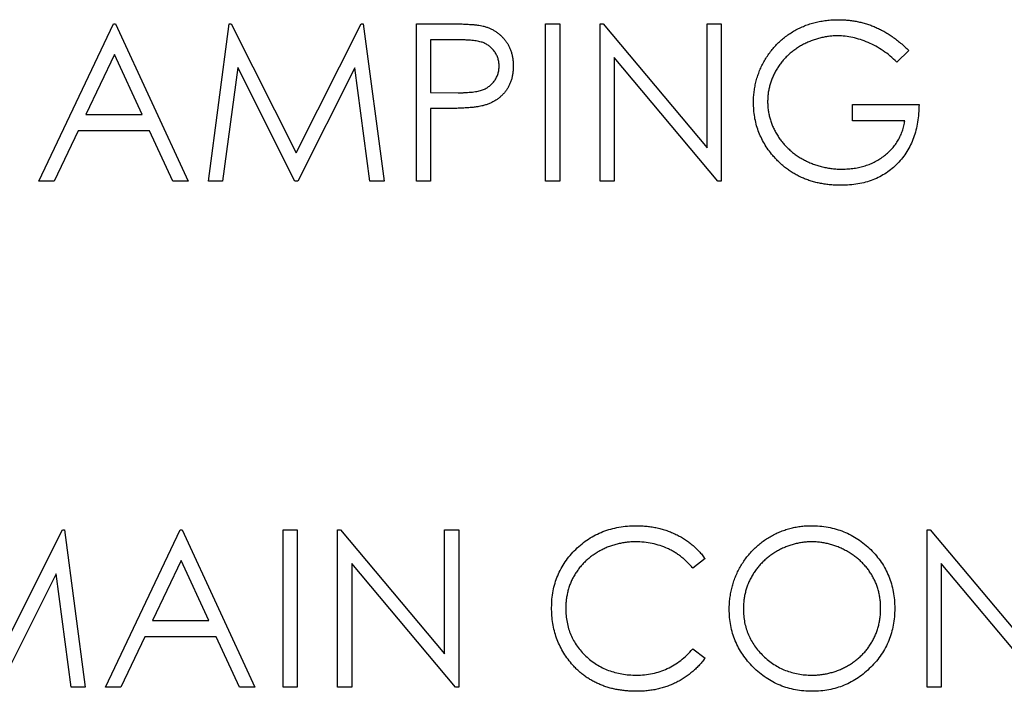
# Model space of a CAD drawing. Header units: millimetres. Extents: x 0 to 420, y 0 to 297.
# Tile 36 of 106: x 111.22 to 117.01, y 151.58 to 155.53. Entities that reach past the tile are written whole.
import ezdxf

# ---------------------------------------------------------------- set-up
doc = ezdxf.new("R2010")
doc.units = ezdxf.units.MM

msp = doc.modelspace()

# ---------------------------------------------------------------- linework, layer by layer
at = {"color": 7, "linetype": 'Continuous', "lineweight": 25}
for p, q in [((111.3367, 154.5773), (111.776, 155.5033)), ((111.776, 155.5033), (111.7878, 155.5033)), ((111.7878, 155.5033), (112.2153, 154.5773)), ((112.334, 154.5773), (112.4562, 155.5033)), ((112.4562, 155.5033), (112.4681, 155.5033)), ((112.4681, 155.5033), (112.8504, 154.7435)), ((112.8504, 154.7435), (113.2318, 155.5033)), ((113.2318, 155.5033), (113.2439, 155.5033)), ((113.2439, 155.5033), (113.3669, 154.5773)), ((113.5568, 155.5033), (113.7384, 155.5033)), ((113.5568, 154.5773), (113.5568, 155.5033)), ((114.3167, 155.5033), (114.3998, 155.5033)), ((114.3167, 154.5773), (114.3167, 155.5033)), ((114.3998, 155.5033), (114.3998, 154.5773)), ((114.6372, 154.5773), (114.6372, 155.5033)), ((114.6372, 155.5033), (114.6546, 155.5033)), ((114.6546, 155.5033), (115.2664, 154.7745)), ((115.2664, 154.7745), (115.2664, 155.5033)), ((115.2664, 155.5033), (115.3495, 155.5033)), ((115.3495, 155.5033), (115.3495, 154.5773)), ((113.8093, 155.4083), (113.6399, 155.4083)), ((113.6399, 155.4083), (113.6399, 155.0997)), ((111.781, 155.3228), (111.6133, 154.9691)), ((111.9442, 154.9691), (111.781, 155.3228)), ((116.4537, 155.3453), (116.3824, 155.2777)), ((115.3306, 154.5773), (114.7203, 155.3044)), ((114.7203, 155.3044), (114.7203, 154.5773)), ((112.5061, 155.2451), (112.4176, 154.5773)), ((112.8417, 154.5773), (112.5061, 155.2451)), ((113.1947, 155.2436), (112.8604, 154.5773)), ((113.2834, 154.5773), (113.1947, 155.2436)), ((113.6399, 155.0997), (113.8021, 155.0976)), ((116.1212, 154.9334), (116.1212, 155.0284)), ((116.1212, 155.0284), (116.513, 155.0284)), ((111.6133, 154.9691), (111.9442, 154.9691)), ((113.7062, 155.0047), (113.6399, 155.0047)), ((113.6399, 155.0047), (113.6399, 154.5773)), ((116.4299, 154.9334), (116.1212, 154.9334)), ((111.5682, 154.8741), (111.4274, 154.5773)), ((111.988, 154.8741), (111.5682, 154.8741)), ((112.1249, 154.5773), (111.988, 154.8741)), ((111.4274, 154.5773), (111.3367, 154.5773)), ((112.2153, 154.5773), (112.1249, 154.5773)), ((112.4176, 154.5773), (112.334, 154.5773)), ((112.8604, 154.5773), (112.8417, 154.5773)), ((113.3669, 154.5773), (113.2834, 154.5773)), ((113.6399, 154.5773), (113.5568, 154.5773)), ((114.3998, 154.5773), (114.3167, 154.5773)), ((114.7203, 154.5773), (114.6372, 154.5773)), ((115.3495, 154.5773), (115.3306, 154.5773)), ((111.0933, 151.7685), (111.4747, 152.5283)), ((111.4747, 152.5283), (111.4868, 152.5283)), ((111.4868, 152.5283), (111.6098, 151.6023)), ((111.7285, 151.6023), (112.1678, 152.5283)), ((112.1678, 152.5283), (112.1796, 152.5283)), ((112.1796, 152.5283), (112.607, 151.6023)), ((112.7733, 152.5283), (112.8564, 152.5283)), ((112.7733, 151.6023), (112.7733, 152.5283)), ((112.8564, 152.5283), (112.8564, 151.6023)), ((113.0938, 151.6023), (113.0938, 152.5283)), ((113.0938, 152.5283), (113.1112, 152.5283)), ((113.1112, 152.5283), (113.723, 151.7995)), ((113.723, 151.7995), (113.723, 152.5283)), ((113.723, 152.5283), (113.8061, 152.5283)), ((113.8061, 152.5283), (113.8061, 151.6023)), ((116.5605, 151.6023), (116.5605, 152.5283)), ((116.5605, 152.5283), (116.578, 152.5283)), ((116.578, 152.5283), (117.1898, 151.7995)), ((115.2546, 152.3584), (115.1819, 152.3027)), ((112.1728, 152.3478), (112.0051, 151.9941)), ((112.336, 151.9941), (112.1728, 152.3478)), ((113.7872, 151.6023), (113.1769, 152.3294)), ((113.1769, 152.3294), (113.1769, 151.6023)), ((116.6436, 152.3294), (116.6436, 151.6023)), ((117.2539, 151.6023), (116.6436, 152.3294)), ((111.4376, 152.2686), (111.1033, 151.6023)), ((111.5263, 151.6023), (111.4376, 152.2686)), ((112.0051, 151.9941), (112.336, 151.9941)), ((111.96, 151.8991), (111.8192, 151.6023)), ((112.3798, 151.8991), (111.96, 151.8991)), ((112.5167, 151.6023), (112.3798, 151.8991)), ((115.1819, 151.8278), (115.2546, 151.7727)), ((111.6098, 151.6023), (111.5263, 151.6023)), ((111.8192, 151.6023), (111.7285, 151.6023)), ((112.607, 151.6023), (112.5167, 151.6023)), ((112.8564, 151.6023), (112.7733, 151.6023)), ((113.1769, 151.6023), (113.0938, 151.6023)), ((113.8061, 151.6023), (113.7872, 151.6023)), ((116.6436, 151.6023), (116.5605, 151.6023))]:
    msp.add_line(p, q, dxfattribs=at)
for points, knots in [([(113.7384, 155.5033), (113.7509, 155.5033), (113.7749, 155.5033), (113.8092, 155.5025), (113.8404, 155.5014), (113.8683, 155.4999), (113.8931, 155.4982), (113.9147, 155.4957), (113.9332, 155.4932), (113.9443, 155.4906), (113.9494, 155.4894)], [0, 0, 0, 0, 0.176956, 0.339055, 0.486318, 0.618781, 0.735619, 0.838742, 0.926457, 1, 1, 1, 1]), ([(113.9494, 155.4894), (113.9558, 155.4876), (113.9684, 155.4842), (113.9866, 155.4772), (114.004, 155.469), (114.0205, 155.4597), (114.036, 155.4487), (114.0507, 155.4367), (114.0644, 155.4233), (114.0772, 155.4086), (114.0889, 155.393), (114.099, 155.3761), (114.1075, 155.3583), (114.1147, 155.3396), (114.1199, 155.3198), (114.1238, 155.299), (114.1263, 155.2773), (114.1266, 155.2625), (114.1267, 155.2549)], [0, 0, 0, 0, 0.062481, 0.12349, 0.183411, 0.243153, 0.302127, 0.36171, 0.421842, 0.482932, 0.544552, 0.605681, 0.66768, 0.729984, 0.794551, 0.860346, 0.928907, 1, 1, 1, 1]), ([(115.5395, 155.0407), (115.5396, 155.0516), (115.5399, 155.0732), (115.5433, 155.1053), (115.5482, 155.1369), (115.5553, 155.1679), (115.5644, 155.1983), (115.5756, 155.2281), (115.5887, 155.2574), (115.604, 155.2859), (115.6209, 155.3133), (115.6393, 155.3395), (115.6594, 155.364), (115.6809, 155.3871), (115.704, 155.4084), (115.7286, 155.4283), (115.7546, 155.4467), (115.7821, 155.4634), (115.8107, 155.4784), (115.8403, 155.4915), (115.871, 155.5023), (115.9025, 155.5115), (115.935, 155.5183), (115.9683, 155.5233), (116.0026, 155.5266), (116.0258, 155.5269), (116.0376, 155.5271)], [0, 0, 0, 0, 0.042039, 0.083544, 0.124643, 0.165303, 0.206171, 0.246971, 0.288329, 0.329987, 0.371797, 0.412738, 0.453459, 0.494001, 0.534381, 0.574952, 0.615892, 0.65725, 0.699007, 0.740486, 0.782325, 0.824567, 0.867041, 0.9105, 0.954619, 1, 1, 1, 1]), ([(116.0376, 155.5271), (116.0472, 155.5269), (116.0662, 155.5266), (116.0945, 155.5245), (116.1223, 155.5211), (116.1498, 155.5166), (116.1768, 155.5104), (116.2033, 155.503), (116.2295, 155.4943), (116.2552, 155.484), (116.2807, 155.4723), (116.306, 155.4591), (116.331, 155.4442), (116.3559, 155.4276), (116.3808, 155.4095), (116.4052, 155.3895), (116.4298, 155.3683), (116.4456, 155.353), (116.4537, 155.3453)], [0, 0, 0, 0, 0.061617, 0.122179, 0.182216, 0.241864, 0.30096, 0.359969, 0.419033, 0.478069, 0.537993, 0.59896, 0.661321, 0.725248, 0.79122, 0.858746, 0.928318, 1, 1, 1, 1]), ([(116.0348, 155.4321), (116.0258, 155.432), (116.0079, 155.4317), (115.9813, 155.429), (115.9549, 155.4249), (115.9289, 155.4191), (115.9032, 155.4118), (115.8778, 155.4026), (115.8528, 155.3918), (115.8283, 155.3794), (115.8045, 155.3658), (115.7821, 155.3507), (115.7609, 155.3347), (115.7412, 155.3172), (115.723, 155.2985), (115.7058, 155.2789), (115.6902, 155.2579), (115.6762, 155.2358), (115.6637, 155.2131), (115.6526, 155.19), (115.6433, 155.1665), (115.636, 155.1426), (115.6299, 155.1186), (115.6256, 155.0942), (115.6232, 155.0693), (115.6228, 155.0527), (115.6226, 155.0444)], [0, 0, 0, 0, 0.042841, 0.085571, 0.127719, 0.170068, 0.212787, 0.255482, 0.298877, 0.342861, 0.386528, 0.429532, 0.471886, 0.513729, 0.555082, 0.596535, 0.63812, 0.679822, 0.721331, 0.761888, 0.802199, 0.841806, 0.88106, 0.920633, 0.960101, 1, 1, 1, 1]), ([(116.3824, 155.2777), (116.3695, 155.2899), (116.3441, 155.3138), (116.3025, 155.3449), (116.2592, 155.3716), (116.2143, 155.3932), (116.169, 155.4105), (116.1237, 155.4228), (116.0791, 155.4307), (116.0494, 155.4316), (116.0348, 155.4321)], [0, 0, 0, 0, 0.136144, 0.269043, 0.398517, 0.5271, 0.652283, 0.77168, 0.887495, 1, 1, 1, 1]), ([(114.0436, 155.2545), (114.0433, 155.262), (114.0426, 155.2768), (114.0377, 155.2985), (114.0294, 155.3192), (114.0179, 155.3385), (114.0039, 155.356), (113.9877, 155.3712), (113.9692, 155.3834), (113.9521, 155.3913), (113.9368, 155.3962), (113.9236, 155.3995), (113.9087, 155.4022), (113.892, 155.4044), (113.8738, 155.4063), (113.8538, 155.4075), (113.8321, 155.4083), (113.8171, 155.4083), (113.8093, 155.4083)], [0, 0, 0, 0, 0.070044, 0.139238, 0.208197, 0.279173, 0.349987, 0.418354, 0.48761, 0.557411, 0.59533, 0.637964, 0.685913, 0.738185, 0.796103, 0.858517, 0.926658, 1, 1, 1, 1]), ([(113.8021, 155.0976), (113.81, 155.0976), (113.8253, 155.0976), (113.8473, 155.0987), (113.8678, 155.0999), (113.8866, 155.1017), (113.9038, 155.1042), (113.9194, 155.1067), (113.9332, 155.1104), (113.9494, 155.1153), (113.9674, 155.1238), (113.987, 155.1361), (114.0036, 155.1517), (114.0179, 155.1693), (114.0293, 155.1888), (114.0377, 155.2097), (114.0426, 155.2318), (114.0433, 155.2469), (114.0436, 155.2545)], [0, 0, 0, 0, 0.072538, 0.140034, 0.202496, 0.260575, 0.313228, 0.361583, 0.404878, 0.444127, 0.5164, 0.586507, 0.655085, 0.724384, 0.793974, 0.861638, 0.930111, 1, 1, 1, 1]), ([(114.1267, 155.2549), (114.1266, 155.2473), (114.1264, 155.2324), (114.1237, 155.2106), (114.1202, 155.1898), (114.1148, 155.17), (114.1077, 155.1513), (114.0994, 155.1334), (114.0893, 155.1168), (114.0778, 155.1012), (114.0649, 155.0866), (114.0508, 155.0733), (114.0356, 155.0612), (114.0191, 155.0503), (114.0014, 155.0409), (113.9827, 155.0325), (113.9627, 155.0255), (113.9489, 155.0218), (113.9419, 155.0199)], [0, 0, 0, 0, 0.070119, 0.137192, 0.202016, 0.264631, 0.326117, 0.38601, 0.445812, 0.505298, 0.564633, 0.624283, 0.683902, 0.743953, 0.805388, 0.868388, 0.933084, 1, 1, 1, 1]), ([(113.9419, 155.0199), (113.9361, 155.0186), (113.9234, 155.0159), (113.9025, 155.0129), (113.8781, 155.0104), (113.8503, 155.0084), (113.8191, 155.0068), (113.7846, 155.0055), (113.7465, 155.0047), (113.72, 155.0047), (113.7062, 155.0047)], [0, 0, 0, 0, 0.075173, 0.164746, 0.268017, 0.385912, 0.517789, 0.663691, 0.824413, 1, 1, 1, 1]), ([(115.653, 154.7286), (115.644, 154.7399), (115.626, 154.7623), (115.603, 154.7982), (115.5833, 154.8353), (115.5673, 154.8739), (115.5548, 154.9137), (115.5459, 154.9549), (115.5406, 154.9974), (115.5399, 155.0261), (115.5395, 155.0407)], [0, 0, 0, 0, 0.127896, 0.253668, 0.376738, 0.499344, 0.621999, 0.745699, 0.871345, 1, 1, 1, 1]), ([(115.6226, 155.0444), (115.6228, 155.0358), (115.6232, 155.0188), (115.6258, 154.9933), (115.6305, 154.9683), (115.6369, 154.9435), (115.6448, 154.919), (115.6547, 154.8948), (115.6664, 154.871), (115.6799, 154.8478), (115.6948, 154.8251), (115.7115, 154.8038), (115.7291, 154.7835), (115.7485, 154.7647), (115.769, 154.7469), (115.7911, 154.7305), (115.8144, 154.7153), (115.839, 154.7015), (115.8646, 154.6891), (115.8909, 154.6781), (115.9179, 154.669), (115.9455, 154.6616), (115.9736, 154.6555), (116.0024, 154.6516), (116.0318, 154.6488), (116.0516, 154.6486), (116.0615, 154.6485)], [0, 0, 0, 0, 0.038994, 0.077882, 0.116652, 0.155416, 0.194618, 0.234261, 0.274547, 0.315667, 0.35702, 0.398083, 0.439098, 0.479833, 0.521274, 0.562841, 0.605292, 0.648409, 0.691727, 0.735149, 0.778369, 0.821661, 0.865524, 0.909731, 0.954523, 1, 1, 1, 1]), ([(116.513, 155.0284), (116.5126, 155.0107), (116.5117, 154.9761), (116.5055, 154.9255), (116.4955, 154.8778), (116.4818, 154.8328), (116.4641, 154.7907), (116.4426, 154.7513), (116.4169, 154.715), (116.3879, 154.6814), (116.3554, 154.6514), (116.3202, 154.625), (116.2823, 154.6028), (116.2417, 154.5848), (116.1986, 154.5707), (116.1528, 154.5607), (116.1044, 154.5547), (116.0712, 154.5539), (116.0543, 154.5535)], [0, 0, 0, 0, 0.071272, 0.139493, 0.204635, 0.267406, 0.328446, 0.388397, 0.447734, 0.507392, 0.566768, 0.625478, 0.684067, 0.743248, 0.804033, 0.866499, 0.931723, 1, 1, 1, 1]), ([(116.0615, 154.6485), (116.0735, 154.6488), (116.0971, 154.6492), (116.1318, 154.6531), (116.165, 154.6591), (116.1969, 154.6678), (116.2273, 154.679), (116.2563, 154.6925), (116.2839, 154.7088), (116.3099, 154.7273), (116.3339, 154.7478), (116.3556, 154.7699), (116.3746, 154.7935), (116.3911, 154.8186), (116.4048, 154.8452), (116.416, 154.8732), (116.4246, 154.9027), (116.4281, 154.9231), (116.4299, 154.9334)], [0, 0, 0, 0, 0.07063, 0.138694, 0.204918, 0.269441, 0.332636, 0.395302, 0.457764, 0.520657, 0.582852, 0.643315, 0.70258, 0.760908, 0.81949, 0.878269, 0.938491, 1, 1, 1, 1]), ([(116.0543, 154.5535), (116.0438, 154.5537), (116.0232, 154.554), (115.9928, 154.5561), (115.9631, 154.5593), (115.9344, 154.5642), (115.9063, 154.5702), (115.8792, 154.5779), (115.8528, 154.5869), (115.8272, 154.597), (115.8025, 154.6087), (115.7787, 154.6218), (115.7556, 154.6361), (115.7334, 154.6518), (115.7119, 154.669), (115.6914, 154.6875), (115.6716, 154.7074), (115.6593, 154.7215), (115.653, 154.7286)], [0, 0, 0, 0, 0.0692365, 0.1365567, 0.2020942, 0.2664643, 0.3297688, 0.391879, 0.4532706, 0.5141147, 0.5743895, 0.6341417, 0.6939233, 0.7541522, 0.8144702, 0.8756606, 0.937348, 1, 1, 1, 1]), ([(114.3523, 152.0707), (114.3527, 152.0873), (114.3535, 152.1201), (114.3604, 152.1682), (114.3714, 152.2143), (114.3872, 152.2582), (114.4071, 152.3003), (114.4317, 152.3403), (114.4607, 152.3782), (114.4939, 152.4137), (114.5303, 152.4461), (114.5693, 152.4746), (114.6108, 152.4984), (114.6543, 152.5182), (114.7002, 152.5335), (114.7484, 152.5441), (114.7987, 152.5508), (114.8331, 152.5516), (114.8505, 152.5521)], [0, 0, 0, 0, 0.0645578, 0.1270135, 0.1879548, 0.2480139, 0.3077477, 0.3682345, 0.4294698, 0.4927434, 0.5562578, 0.6182168, 0.6796555, 0.7412455, 0.8034153, 0.8668155, 0.9323283, 1, 1, 1, 1]), ([(114.8505, 152.5521), (114.8612, 152.5519), (114.8822, 152.5517), (114.9134, 152.5492), (114.9437, 152.5451), (114.9733, 152.5395), (115.0021, 152.5326), (115.0301, 152.5236), (115.0574, 152.5132), (115.0838, 152.5013), (115.1092, 152.488), (115.1335, 152.4733), (115.1567, 152.4574), (115.1788, 152.4403), (115.1994, 152.4216), (115.2193, 152.402), (115.2376, 152.3808), (115.2489, 152.3659), (115.2546, 152.3584)], [0, 0, 0, 0, 0.0685475, 0.1356829, 0.201215, 0.2656822, 0.3292668, 0.3923954, 0.4550698, 0.5171269, 0.57879, 0.6397399, 0.7001915, 0.7598062, 0.8196283, 0.8793548, 0.9395116, 1, 1, 1, 1]), ([(115.397, 152.0612), (115.3972, 152.0722), (115.3975, 152.0941), (115.4008, 152.1266), (115.4058, 152.1586), (115.4128, 152.19), (115.422, 152.2207), (115.4329, 152.2509), (115.4461, 152.2803), (115.4611, 152.3091), (115.4779, 152.3367), (115.4963, 152.3629), (115.5159, 152.3878), (115.5374, 152.4107), (115.5601, 152.4323), (115.5843, 152.4524), (115.6099, 152.471), (115.637, 152.4878), (115.6649, 152.503), (115.6937, 152.516), (115.723, 152.5272), (115.7529, 152.5362), (115.7833, 152.5434), (115.8143, 152.5482), (115.8459, 152.5516), (115.8672, 152.5519), (115.8779, 152.5521)], [0, 0, 0, 0, 0.043209, 0.085873, 0.12812, 0.170152, 0.211918, 0.253753, 0.296006, 0.338443, 0.381015, 0.42282, 0.464089, 0.505126, 0.545975, 0.586985, 0.628339, 0.670084, 0.711992, 0.753039, 0.794049, 0.834886, 0.875498, 0.916547, 0.958004, 1, 1, 1, 1]), ([(115.8779, 152.5521), (115.895, 152.5516), (115.9287, 152.5508), (115.9782, 152.5442), (116.0254, 152.5329), (116.0708, 152.5179), (116.1138, 152.4978), (116.1547, 152.4736), (116.1935, 152.4449), (116.2295, 152.4119), (116.2625, 152.3761), (116.2916, 152.3379), (116.3159, 152.2975), (116.3359, 152.255), (116.3516, 152.2106), (116.3624, 152.164), (116.3693, 152.1155), (116.3702, 152.0824), (116.3706, 152.0657)], [0, 0, 0, 0, 0.06657, 0.130749, 0.193413, 0.254989, 0.316114, 0.377262, 0.439401, 0.502971, 0.566525, 0.628231, 0.689091, 0.749345, 0.81017, 0.87161, 0.934869, 1, 1, 1, 1]), ([(114.8453, 152.4571), (114.8361, 152.457), (114.8176, 152.4568), (114.7902, 152.4539), (114.7632, 152.45), (114.7369, 152.4442), (114.711, 152.4367), (114.6856, 152.4279), (114.661, 152.417), (114.6367, 152.4049), (114.6135, 152.3912), (114.5915, 152.3763), (114.5709, 152.3603), (114.5515, 152.3432), (114.5335, 152.3251), (114.5169, 152.3057), (114.5018, 152.2851), (114.4878, 152.2635), (114.4753, 152.2412), (114.4649, 152.2179), (114.4556, 152.194), (114.4483, 152.1694), (114.4425, 152.1441), (114.4385, 152.1181), (114.4357, 152.0915), (114.4355, 152.0735), (114.4354, 152.0644)], [0, 0, 0, 0, 0.043955, 0.087502, 0.130463, 0.172752, 0.215403, 0.25765, 0.300153, 0.343121, 0.385925, 0.427686, 0.468818, 0.509492, 0.549883, 0.58998, 0.630405, 0.670869, 0.711384, 0.751627, 0.791776, 0.832459, 0.873319, 0.914543, 0.956924, 1, 1, 1, 1]), ([(115.1819, 152.3027), (115.1767, 152.3089), (115.1664, 152.3212), (115.1498, 152.3384), (115.1325, 152.3546), (115.1145, 152.3697), (115.0955, 152.3834), (115.076, 152.3961), (115.0556, 152.4076), (115.0273, 152.4215), (114.9904, 152.4359), (114.9439, 152.4481), (114.8953, 152.4558), (114.8622, 152.4567), (114.8453, 152.4571)], [0, 0, 0, 0, 0.0631633, 0.1254749, 0.1871212, 0.2482943, 0.3092949, 0.3698501, 0.4309734, 0.492456, 0.616148, 0.7408437, 0.8681826, 1, 1, 1, 1]), ([(115.8819, 152.4571), (115.8732, 152.457), (115.8557, 152.4568), (115.8297, 152.4539), (115.804, 152.4499), (115.7787, 152.4442), (115.7538, 152.4365), (115.7291, 152.4275), (115.7049, 152.4166), (115.6812, 152.4043), (115.6582, 152.3906), (115.6365, 152.3756), (115.616, 152.3594), (115.5968, 152.3421), (115.579, 152.3236), (115.5622, 152.3042), (115.547, 152.2834), (115.5332, 152.2615), (115.5207, 152.2389), (115.5097, 152.2155), (115.5006, 152.1913), (115.4933, 152.1666), (115.4872, 152.1413), (115.4833, 152.1153), (115.4804, 152.0887), (115.4802, 152.0707), (115.4801, 152.0616)], [0, 0, 0, 0, 0.042023, 0.083645, 0.124984, 0.166247, 0.207702, 0.249631, 0.291742, 0.334743, 0.37746, 0.419556, 0.461044, 0.502096, 0.542891, 0.583801, 0.624864, 0.666225, 0.707399, 0.748557, 0.789655, 0.83074, 0.87207, 0.913993, 0.956498, 1, 1, 1, 1]), ([(116.2875, 152.0658), (116.2874, 152.0748), (116.2871, 152.0926), (116.2844, 152.1189), (116.2804, 152.1447), (116.2746, 152.1697), (116.2672, 152.1941), (116.258, 152.2177), (116.2472, 152.2408), (116.2349, 152.2632), (116.2209, 152.2847), (116.2057, 152.3052), (116.189, 152.3244), (116.1711, 152.3427), (116.1518, 152.3598), (116.131, 152.3757), (116.109, 152.3907), (116.0857, 152.4042), (116.0617, 152.4167), (116.0371, 152.4274), (116.0121, 152.4365), (115.9868, 152.4443), (115.9611, 152.4499), (115.935, 152.454), (115.9086, 152.4568), (115.8909, 152.457), (115.8819, 152.4571)], [0, 0, 0, 0, 0.042915, 0.08513, 0.126473, 0.167453, 0.207976, 0.248249, 0.28875, 0.32967, 0.370537, 0.411129, 0.451819, 0.492406, 0.533486, 0.575263, 0.617441, 0.660672, 0.70394, 0.746868, 0.789079, 0.831104, 0.873238, 0.915166, 0.957381, 1, 1, 1, 1]), ([(114.4697, 151.7405), (114.4603, 151.752), (114.4417, 151.7749), (114.4178, 151.812), (114.3974, 151.8508), (114.3809, 151.8914), (114.368, 151.9337), (114.3591, 151.9778), (114.3533, 152.0236), (114.3526, 152.0548), (114.3523, 152.0707)], [0, 0, 0, 0, 0.124329, 0.247156, 0.36878, 0.490734, 0.613614, 0.738958, 0.867311, 1, 1, 1, 1]), ([(115.8819, 151.6735), (115.8911, 151.6736), (115.9093, 151.6739), (115.9363, 151.6764), (115.9628, 151.6804), (115.9888, 151.6862), (116.0143, 151.6935), (116.0393, 151.7021), (116.0635, 151.7129), (116.0874, 151.7248), (116.1103, 151.7383), (116.1321, 151.7529), (116.1523, 151.769), (116.1715, 151.786), (116.1894, 151.8043), (116.2059, 151.8237), (116.221, 151.8445), (116.2349, 151.8663), (116.2472, 151.889), (116.258, 151.9125), (116.2672, 151.9365), (116.2746, 151.9612), (116.2804, 151.9865), (116.2844, 152.0124), (116.2871, 152.0389), (116.2874, 152.0568), (116.2875, 152.0658)], [0, 0, 0, 0, 0.043633, 0.086538, 0.129177, 0.171436, 0.213416, 0.255266, 0.297369, 0.339941, 0.382347, 0.423953, 0.464871, 0.505572, 0.546003, 0.586568, 0.627065, 0.668271, 0.709549, 0.750428, 0.791096, 0.832027, 0.873136, 0.914611, 0.956956, 1, 1, 1, 1]), ([(116.3706, 152.0657), (116.3702, 152.049), (116.3693, 152.0162), (116.3624, 151.968), (116.3516, 151.9217), (116.3361, 151.8773), (116.3162, 151.8348), (116.2916, 151.7943), (116.2628, 151.7558), (116.2299, 151.7198), (116.1941, 151.6867), (116.1557, 151.6579), (116.1155, 151.6331), (116.0731, 151.6133), (116.029, 151.5975), (115.9828, 151.5867), (115.9347, 151.5797), (115.9019, 151.5789), (115.8853, 151.5785)], [0, 0, 0, 0, 0.065227, 0.128569, 0.19032, 0.251378, 0.312388, 0.373789, 0.436431, 0.500567, 0.564687, 0.627136, 0.688455, 0.749246, 0.810155, 0.871671, 0.934773, 1, 1, 1, 1]), ([(114.4354, 152.0644), (114.4357, 152.0507), (114.4364, 152.0238), (114.4422, 151.9844), (114.4511, 151.9467), (114.4644, 151.9109), (114.4807, 151.8765), (114.5014, 151.8442), (114.5254, 151.8134), (114.553, 151.7849), (114.5833, 151.7588), (114.6157, 151.7358), (114.6504, 151.7167), (114.6867, 151.7008), (114.7251, 151.6886), (114.7654, 151.6799), (114.8076, 151.6743), (114.8364, 151.6738), (114.8511, 151.6735)], [0, 0, 0, 0, 0.064323, 0.12629, 0.186726, 0.246146, 0.305576, 0.365429, 0.426326, 0.48884, 0.551725, 0.613919, 0.675484, 0.737334, 0.800229, 0.864502, 0.931041, 1, 1, 1, 1]), ([(115.8853, 151.5785), (115.8685, 151.5789), (115.8354, 151.5797), (115.7869, 151.5867), (115.7402, 151.5975), (115.6956, 151.613), (115.6531, 151.633), (115.6125, 151.6574), (115.574, 151.6863), (115.5379, 151.7192), (115.5049, 151.7549), (115.4761, 151.7933), (115.4517, 151.8334), (115.4318, 151.8754), (115.416, 151.9192), (115.4052, 151.965), (115.3982, 152.0125), (115.3974, 152.0448), (115.397, 152.0612)], [0, 0, 0, 0, 0.065819, 0.129747, 0.192072, 0.253459, 0.31457, 0.37628, 0.439026, 0.503267, 0.567493, 0.629705, 0.691, 0.751452, 0.812004, 0.87315, 0.935635, 1, 1, 1, 1]), ([(115.4801, 152.0616), (115.4805, 152.0482), (115.4811, 152.0219), (115.487, 151.9833), (115.4959, 151.9462), (115.5091, 151.9109), (115.5256, 151.8769), (115.546, 151.8447), (115.5701, 151.8141), (115.5975, 151.7855), (115.6275, 151.7593), (115.6594, 151.7364), (115.6927, 151.7169), (115.7277, 151.7011), (115.764, 151.6886), (115.8021, 151.68), (115.8415, 151.6743), (115.8683, 151.6738), (115.8819, 151.6735)], [0, 0, 0, 0, 0.064504, 0.1268993, 0.1877465, 0.2481497, 0.3085861, 0.369583, 0.431827, 0.4961797, 0.5606679, 0.6235045, 0.6852604, 0.7465368, 0.8083274, 0.8704862, 0.9343169, 1, 1, 1, 1]), ([(114.8511, 151.6735), (114.8673, 151.6739), (114.8991, 151.6748), (114.9457, 151.6823), (114.9904, 151.6944), (115.0331, 151.7113), (115.0737, 151.7332), (115.1122, 151.7599), (115.1487, 151.7914), (115.1707, 151.8155), (115.1819, 151.8278)], [0, 0, 0, 0, 0.128515, 0.252949, 0.374755, 0.49594, 0.617181, 0.740909, 0.867811, 1, 1, 1, 1]), ([(114.8517, 151.5785), (114.8417, 151.5786), (114.822, 151.5787), (114.7929, 151.581), (114.7646, 151.584), (114.7372, 151.5885), (114.7104, 151.5939), (114.6846, 151.6011), (114.6595, 151.6092), (114.6351, 151.6187), (114.6116, 151.6294), (114.5888, 151.6416), (114.567, 151.655), (114.5458, 151.6694), (114.5255, 151.6852), (114.506, 151.7024), (114.4872, 151.7206), (114.4755, 151.7338), (114.4697, 151.7405)], [0, 0, 0, 0, 0.069663, 0.13775, 0.203917, 0.26878, 0.332414, 0.394754, 0.45618, 0.516996, 0.577396, 0.637198, 0.696999, 0.756756, 0.816554, 0.876948, 0.938132, 1, 1, 1, 1]), ([(115.2546, 151.7727), (115.2487, 151.7652), (115.237, 151.7501), (115.2181, 151.7289), (115.1982, 151.7089), (115.1771, 151.6904), (115.1551, 151.6729), (115.1318, 151.6569), (115.1075, 151.6423), (115.0823, 151.6289), (115.0562, 151.617), (115.0292, 151.6068), (115.0015, 151.5981), (114.973, 151.5908), (114.9437, 151.5852), (114.9137, 151.5815), (114.8829, 151.5789), (114.8622, 151.5786), (114.8517, 151.5785)], [0, 0, 0, 0, 0.061674, 0.123053, 0.183475, 0.243727, 0.304279, 0.364863, 0.425946, 0.487391, 0.54922, 0.611144, 0.673529, 0.736961, 0.800785, 0.866013, 0.932101, 1, 1, 1, 1])]:
    msp.add_open_spline(points, degree=3, knots=knots, dxfattribs=at)

doc.saveas('drawing.dxf')
